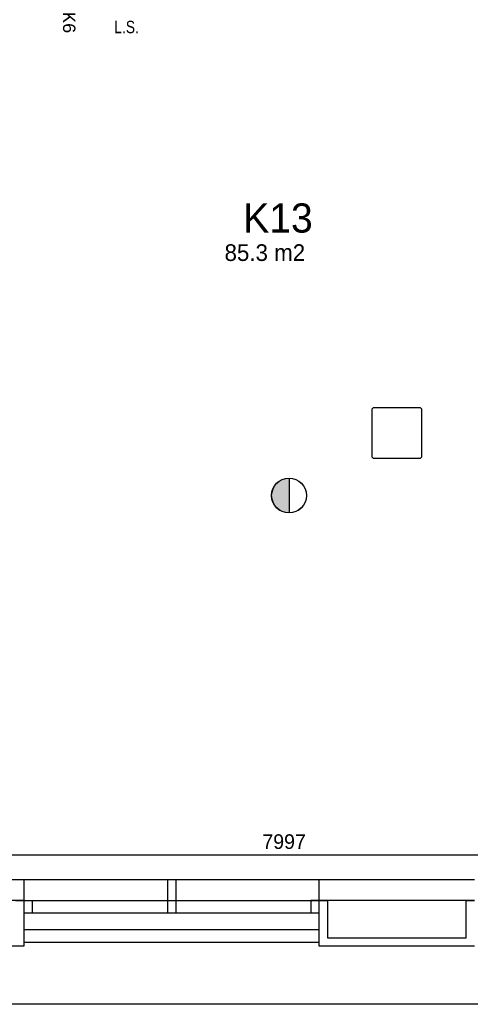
# Model space of a CAD drawing. Extents: x 319440 to 414317, y 3650 to 109188.
# Tile 2 of 46: x 330850 to 336250, y 8774 to 20571. Entities that reach past the tile are written whole.
import ezdxf
from ezdxf.enums import TextEntityAlignment as Align

# ---------------------------------------------------------------- set-up
doc = ezdxf.new("R2010")
doc.units = 0
doc.header["$MEASUREMENT"] = 0
doc.header["$PDMODE"] = 35
doc.header["$PDSIZE"] = -0.5
doc.layers.get('0').update_dxf_attribs({"linetype": 'CONTINUOUS'})
doc.layers.get('DEFPOINTS').update_dxf_attribs({"linetype": 'CONTINUOUS'})
for name, color, linetype in [('-02$TEKST$$$MAAT', 252, 'CONTINUOUS'), ('AL21----_BUITENWAND', 252, 'CONTINUOUS'), ('AL31----_BUITENKOZIJN', 252, 'CONTINUOUS'), ('AM$1A---_MAATVOERING', 252, 'CONTINUOUS'), ('Betonpalen', 252, 'CONTINUOUS'), ('Brandweer', 252, 'CONTINUOUS'), ('brandweer NIEUW', 252, 'CONTINUOUS'), ('LAYER01', 252, 'CONTINUOUS'), ('M2', 252, 'CONTINUOUS')]:
    doc.layers.add(name, color=color, linetype=linetype)
doc.styles.add('B-01', font='b-gbp')
doc.styles.add('HELVL', font='HELVL', dxfattribs={"width": 0.8})
doc.styles.add('MONOTXT', font='MONOTXT')
doc.dimstyles.new('BBA_STAND', dxfattribs={"dimtxt": 175, "dimasz": 1, "dimexe": 1, "dimexo": 0.001, "dimgap": 75, "dimtad": 1, "dimdec": 0, "dimzin": 0, "dimdsep": 46, "dimtxsty": 'B-01', "dimblk": 'NONE', "dimblk1": 'NONE', "dimblk2": 'PIJL1', "dimcen": 1, "dimse1": 1, "dimse2": 1, "dimclrd": 256, "dimclre": 1, "dimclrt": 256, "dimadec": 0, "dimazin": 0, "dimtfac": 1, "dimtdec": 0, "dimtmove": 0, "dimatfit": 0, "dimldrblk": 'PIJL1', "dimfxl": 1, "dimtolj": 1, "dimtzin": 0, "dimarcsym": 0})

# ---------------------------------------------------------------- blocks, each defined once
blk = doc.blocks.new('*D114')
at = {"layer": 'AM$1A---_MAATVOERING', "lineweight": -2, "transparency": 16777216}
blk.add_line((350800, 8774), (323820, 8774), dxfattribs=at)
at = {"layer": 'DEFPOINTS', "color": 0, "transparency": 16777216}
for p in [(323820, 9469), (350800, 9469), (323820, 8774)]:
    blk.add_point(p, dxfattribs=at)
at = {"layer": 'AM$1A---_MAATVOERING', "transparency": 16777216, "insert": (337310, 8936), "char_height": 175, "attachment_point": 5, "style": 'B-01'}
blk.add_mtext('\\A1;26980', dxfattribs=at)
blk = doc.blocks.new('_None')
blk = doc.blocks.new('PIJL1')
at = {"color": 1, "linetype": 'ByBlock'}
blk.add_line((0, 83), (0, -83), dxfattribs=at)
blk.add_solid([(-100, 17), (-100, -17), (0, 0)], dxfattribs=at)
blk = doc.blocks.new('*D135')
at = {"layer": 'AM$1A---_MAATVOERING', "lineweight": -2, "transparency": 16777216}
blk.add_line((338017, 10560), (330020, 10560), dxfattribs=at)
at = {"layer": 'DEFPOINTS', "color": 0, "transparency": 16777216}
for p in [(330020, 10560), (338017, 10560), (330020, 10458)]:
    blk.add_point(p, dxfattribs=at)
at = {"layer": 'AM$1A---_MAATVOERING', "transparency": 16777216, "insert": (334019, 10722), "char_height": 175, "attachment_point": 5, "style": 'B-01'}
blk.add_mtext('\\A1;7997', dxfattribs=at)

msp = doc.modelspace()

# ---------------------------------------------------------------- hatches: boundary and pattern name
at = {"layer": 'brandweer NIEUW'}
msp.add_hatch(color=256, dxfattribs=at).paths.add_polyline_path([(334078, 14661.8), (334078, 15078.2, 1)])

# ---------------------------------------------------------------- linework, layer by layer
at = {"layer": 'AL21----_BUITENWAND'}
for points in [[(329040.4, 10269), (330900.4, 10269)], [(330900.4, 10269), (330900.4, 10019)], [(334440.4, 10269), (336300.4, 10269)], [(334440.4, 10019), (334440.4, 10269)], [(330900.4, 10019), (329040.4, 10019)], [(330800.4, 10019), (330900.4, 10019)], [(330900.4, 10019), (330900.4, 9469)], [(336300.4, 10019), (334440.4, 10019)], [(334440.4, 9469), (334440.4, 10019)], [(334440.4, 10019), (334540.4, 10019)], [(334540.4, 10019), (334540.4, 9569)], [(336200.4, 10019), (336300.4, 10019)], [(336200.4, 9569), (336200.4, 10019)], [(334540.4, 9569), (336200.4, 9569)], [(330900.4, 9469), (329040.4, 9469)], [(336300.4, 9469), (334440.4, 9469)]]:
    msp.add_lwpolyline(points, dxfattribs=at)
at = {"layer": 'AL31----_BUITENKOZIJN'}
for points in [[(330900.4, 10269), (334440.4, 10269)], [(332620.4, 10269), (332620.4, 9869)], [(332720.4, 10269), (332720.4, 9869)], [(330900.4, 10019), (334440.4, 10019)], [(331000.4, 10019), (331000.4, 9869)], [(334440.4, 10019), (334340.4, 10019)], [(334340.4, 10019), (334340.4, 9869)], [(330900.4, 9869), (334440.4, 9869)], [(330900.4, 9669), (334440.4, 9669)], [(330900.4, 9519), (334440.4, 9519)]]:
    msp.add_lwpolyline(points, dxfattribs=at)
at = {"layer": 'Betonpalen'}
msp.add_lwpolyline([(335085.4, 15319), (335655.4, 15319), (335670.4, 15334), (335670.4, 15904), (335655.4, 15919), (335085.4, 15919), (335070.4, 15904), (335070.4, 15334)], close=True, dxfattribs=at)
at = {"layer": 'brandweer NIEUW'}
msp.add_line((334078, 15079.5), (334078, 14660.5), dxfattribs=at)
for radius in [209.5, 208.2]:
    msp.add_circle((334078, 14870), radius, dxfattribs=at)

# ---------------------------------------------------------------- texts
at = {"layer": '-02$TEKST$$$MAAT', "style": 'HELVL', "width": 0.8}
msp.add_text('L.S.', height=148.75, dxfattribs=at).set_placement((331983.3, 20483.6, 2600), align=Align.MIDDLE_LEFT)
at = {"layer": 'Brandweer', "style": 'MONOTXT'}
msp.add_text('K6', height=148.75, rotation=270, dxfattribs=at).set_placement((331443.8, 20662.4), align=Align.MIDDLE_LEFT)
at = {"layer": 'LAYER01', "style": 'B-01'}
msp.add_text('K13', height=350, rotation=0, dxfattribs=at).set_placement((333529.4, 18020.1))
at = {"layer": 'M2', "insert": (333305, 17880), "char_height": 200, "width": 1805, "attachment_point": 1, "style": 'B-01'}
msp.add_mtext('85.3 m2', dxfattribs=at)

# ---------------------------------------------------------------- dimensions: what is measured, and where the dimension line sits
at = {"layer": 'AM$1A---_MAATVOERING'}
for base, p1, p2, picture, middle in [((330020.4, 10560), (338017.4, 10560), (330020.4, 10458), '*D135', (334018.9, 10722.5)), ((323820.4, 8774), (350800.4, 9469), (323820.4, 9469), '*D114', (337310.4, 8936.5))]:
    dim = msp.add_linear_dim(base=base, p1=p1, p2=p2, dimstyle='BBA_STAND', dxfattribs=at)
    dim.commit()
    dim.dimension.update_dxf_attribs({"geometry": picture, "text_midpoint": middle})

doc.saveas('drawing.dxf')
